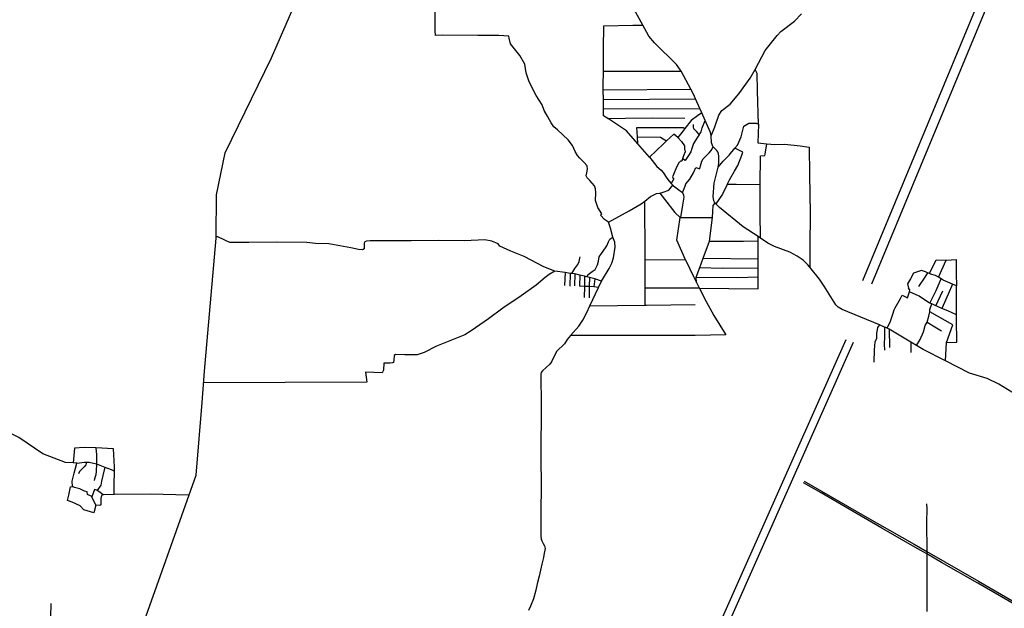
# Model space of a CAD drawing. Header units: millimetres. Extents: x 664923 to 767831, y 3118803 to 3207600.
# Tile 189 of 256: x 695604 to 701937, y 3181373 to 3185159. Entities that reach past the tile are written whole.
import ezdxf

# ---------------------------------------------------------------- set-up
doc = ezdxf.new("R2010")
doc.units = ezdxf.units.MM
doc.layers.add('roads_2', color=2, linetype='Continuous')
doc.layers.add('roads_3', color=3, linetype='Continuous')

msp = doc.modelspace()

# ---------------------------------------------------------------- linework, layer by layer
at = {"layer": 'roads_2'}
for points in [[(701985.94, 3182762.11), (701901.49, 3182815.3), (701826.78, 3182850.25), (701714.04, 3182886.04), (701559.31, 3182964.76), (701414.51, 3183038.45), (701372.64, 3183063.15), (701336.53, 3183084.45), (701196.23, 3183167.22), (701183.15, 3183174.17), (701174.16, 3183178.94), (701166.82, 3183181.97), (701133.41, 3183195.71), (700894, 3183294.25), (700868.6, 3183309.06), (700854.24, 3183323.66), (700777.94, 3183445.78), (700748.34, 3183490.41), (700686.59, 3183565.94), (700673.59, 3183581.84), (700642.2, 3183612.21), (700605.17, 3183638.01), (700558.14, 3183662.62), (700459.78, 3183700.57), (700415.26, 3183721.97), (700368.8, 3183752.86), (700352.84, 3183763.46), (700256.66, 3183827.41), (700105.94, 3183951.3), (700082.05, 3183973.66), (700077.66, 3183979.04), (700072.23, 3183985.69), (700068.73, 3183993.56), (700067.56, 3183996.18), (700065.54, 3184006.31), (700064.88, 3184020.95), (700070.97, 3184106.46), (700072.64, 3184116.24), (700096.99, 3184209.59), (700100.84, 3184235.48), (700100.45, 3184281.63), (700097.96, 3184296.02), (700094.07, 3184308.15), (700088.8, 3184317.22), (700070.51, 3184334.38), (700065.17, 3184340.43), (700062.39, 3184343.6), (700056.86, 3184355.7), (700054.64, 3184366.04), (700050.99, 3184411.93), (700046.35, 3184432.59), (700012.32, 3184510.78), (699991.29, 3184559.11), (699979.13, 3184587.04), (699951.75, 3184649.96), (699938.67, 3184680.02), (699920.92, 3184712.47), (699857.75, 3184827.93), (699854.26, 3184834.32), (699828.31, 3184869.65), (699686.08, 3185010.76), (699650.19, 3185053.65), (699611.14, 3185124.29), (699543.08, 3185247.39)], [(699146.91, 3183127.49), (699200.29, 3183188.31), (699226.77, 3183226.21), (699252.7, 3183275.11), (699271.4, 3183318.28), (699326.66, 3183435.74), (699346.62, 3183476.26), (699396.11, 3183558.21), (699413.37, 3183591.87), (699422.23, 3183627.62), (699433.02, 3183695.78), (699431.92, 3183728.77), (699419.52, 3183759.08), (699403.09, 3183817.92), (699390.03, 3183856.61), (699523.39, 3183929.5), (699601.65, 3183975.22), (699625.53, 3183992.49), (699661.85, 3184022.39), (699700.24, 3184041.16), (699720.71, 3184043.59), (699751.92, 3184003.53), (699817.79, 3183918.41), (699851.56, 3183885.41), (699854.25, 3183885.45), (700059.92, 3183886.82), (700065.02, 3183962.95), (700077.66, 3183979.04)]]:
    msp.add_lwpolyline(points, dxfattribs=at)
at = {"layer": 'roads_3'}
for points in [[(696395.8, 3181264.95), (696485.96, 3181518.38), (696739.07, 3182229.91), (696776.77, 3182696.86), (696792.94, 3182897.05), (696867.48, 3183753.45), (696867.58, 3183763.13), (696870.35, 3184031.76), (696926.41, 3184303.19), (697223.51, 3184912.95), (697470.47, 3185482.04), (697514.43, 3185587.05), (697563.24, 3185825.68), (697590.56, 3185959.23), (697604.36, 3186006.47), (697616.23, 3186019), (697631.48, 3186035.11), (697727.83, 3186136.83), (697827.11, 3186241.65), (697940.1, 3186360.97), (697964.67, 3186386.91), (698011.57, 3186456.92), (698053.52, 3186571.61)], [(701027.29, 3183480.26), (702077.38, 3186013.07)], [(702133.06, 3185990.24), (701082.98, 3183457.41)], [(699390.03, 3183856.61), (699365.05, 3183873.57), (699340.09, 3183901.83), (699347.39, 3183909.78), (699321.77, 3183951.09), (699308.34, 3183994.77), (699309.67, 3184044.79), (699308.34, 3184070.85), (699300.8, 3184090.72), (699270.06, 3184124.54), (699254.05, 3184140.79), (699247.69, 3184155.03), (699250.85, 3184174.43), (699256.14, 3184197.12), (699253.16, 3184218.38), (699233.28, 3184243.26), (699207.74, 3184267.17), (699191.48, 3184284.93), (699177.71, 3184311.44), (699159.56, 3184350.25), (699132.5, 3184386.09), (699062.81, 3184449.46), (699039.72, 3184470.36), (699022.89, 3184496.16), (699000.39, 3184534.04), (698977.72, 3184575.08), (698964.89, 3184610.29), (698926.25, 3184672.02), (698880.42, 3184757.96), (698860.82, 3184817.84), (698853.99, 3184872.5), (698821.34, 3184928.68), (698760.86, 3185003.07), (698752.35, 3185040.53), (698749.29, 3185053.51), (698686.08, 3185057.43), (698551.48, 3185057.74), (698321.61, 3185058.16), (698279.02, 3185057.87), (698276.28, 3185089.77), (698276.4, 3185384.29)], [(700050.99, 3184411.93), (700075.27, 3184470.15), (700101.54, 3184543.64), (700119.8, 3184574.39), (700174.6, 3184614.9), (700228.52, 3184681.04), (700303.23, 3184783.63), (700333.67, 3184839.26), (700355.33, 3184878.87), (700399.83, 3184959.62), (700475.05, 3185057.43), (700499.97, 3185082.65), (700587.06, 3185150.23), (700631.68, 3185196.78)], [(699991.29, 3184559.11), (699964.14, 3184541.37), (699922.46, 3184510.64), (699882.97, 3184459.87), (699879.12, 3184455.25), (699837.67, 3184400.2), (699811.28, 3184423.21), (699764.85, 3184378.87), (699745.92, 3184360.79), (699654.77, 3184274.01), (699580.09, 3184359.89), (699507.56, 3184444.8), (699390.44, 3184521.04), (699387.02, 3184523.14), (699358.65, 3184540.49), (699358.38, 3184584.41), (699358.04, 3184644.4), (699357.66, 3184708.58), (699357.5, 3184734.38), (699358.31, 3184828.06), (699359.55, 3184971.78), (699360.51, 3185119.6), (699547.48, 3185122.82), (699611.14, 3185124.29)], [(700096.99, 3184209.59), (700129.72, 3184248.49), (700167.07, 3184286.65), (700204.69, 3184331.85), (700221.57, 3184352.14), (700244.76, 3184405.11), (700262.1, 3184474.59), (700271.89, 3184479.98), (700293.92, 3184492.96), (700323.88, 3184493.79), (700341.49, 3184493.78), (700354.91, 3184486.64), (700349.65, 3184701.56), (700348.36, 3184812.82), (700333.67, 3184839.26)], [(699358.31, 3184828.06), (699658.27, 3184828.01), (699857.75, 3184827.93)], [(699357.66, 3184708.58), (699920.92, 3184712.47)], [(699358.04, 3184644.4), (699951.75, 3184649.96)], [(699358.38, 3184584.41), (699979.13, 3184587.04)], [(699387.02, 3184523.14), (699500.39, 3184525.9), (699671.56, 3184527.3), (699882.66, 3184524.48)], [(699580.09, 3184359.89), (699577.18, 3184404.32), (699573.22, 3184464.77), (699870.82, 3184465.11), (699882.97, 3184459.87)], [(699936.44, 3184484.92), (699935.32, 3184474.03), (699935, 3184467.08), (699938.42, 3184459.31), (699954.01, 3184441.31), (699967.63, 3184424.59), (699974.52, 3184418.4), (699986.85, 3184437.75), (699993.62, 3184463.3), (700012.32, 3184510.78)], [(700354.91, 3184486.64), (700351.16, 3184365.69), (700409.58, 3184360.88), (700460.13, 3184356.71), (700524.79, 3184357.83), (700624.71, 3184347.39), (700682.04, 3184338.23), (700683.22, 3184162.55), (700687.56, 3183911.31), (700686.82, 3183700.87), (700686.59, 3183565.94)], [(699577.18, 3184404.32), (699726.34, 3184404.15), (699742.71, 3184392.91), (699764.85, 3184378.87)], [(699837.67, 3184400.2), (699861.5, 3184374.59), (699879, 3184347.72), (699880.01, 3184327.3), (699883.17, 3184309.1), (699873.35, 3184282.84), (699866.92, 3184262.74), (699862.79, 3184248.96), (699854.92, 3184248.62), (699843.75, 3184237.98), (699828.93, 3184210.12), (699810.08, 3184162.63), (699803.79, 3184147.73), (699806.37, 3184137.34), (699812.1, 3184134.18), (699794.54, 3184105.06)], [(699974.52, 3184418.4), (699964.06, 3184403.45), (699953.87, 3184386.75), (699938.78, 3184361.49), (699927.94, 3184331.09), (699921.55, 3184309.02), (699905.36, 3184284.83), (699883.41, 3184252.5), (699866.92, 3184262.74)], [(699867.53, 3184047.37), (699883.95, 3184087.34), (699888.51, 3184101.98), (699914.63, 3184132.86), (699938.42, 3184173.05), (699953.78, 3184207.23), (699978.15, 3184200.47), (699982.44, 3184217.94), (699991.3, 3184248.52), (699999.79, 3184263.46), (700023.85, 3184287.79), (700039.12, 3184301.31), (700052.17, 3184317.84), (700065.17, 3184340.43)], [(700154.76, 3184097.91), (700169.33, 3184127.94), (700202, 3184184.81), (700223.43, 3184221.48), (700249.4, 3184286.93), (700254.74, 3184306.59), (700204.69, 3184331.85)], [(700368.8, 3183752.86), (700366.42, 3183915.27), (700366.17, 3184036.39), (700366.74, 3184097.23), (700368.43, 3184283.07), (700395.92, 3184285.72), (700399.29, 3184292.73), (700409.58, 3184360.88)], [(699654.77, 3184274.01), (699672.09, 3184253.52), (699702.41, 3184215), (699730.17, 3184191.03), (699743.56, 3184176.35), (699766.12, 3184140.46), (699781.15, 3184119.82), (699794.54, 3184105.06), (699800.36, 3184098.63), (699805.1, 3184094.08), (699808.54, 3184090.78), (699843.93, 3184063.4), (699867.53, 3184047.37), (699874.32, 3184029.96), (699874.69, 3184017.52), (699866.79, 3183964.96), (699854.25, 3183885.45)], [(699720.71, 3184043.59), (699742.18, 3184048.84), (699779.03, 3184062.39), (699805.1, 3184094.08)], [(700366.74, 3184097.23), (700211.78, 3184098.89), (700154.76, 3184097.91), (700124.8, 3184036.09), (700082.05, 3183973.66)], [(699627.08, 3183322.97), (699626.83, 3183434.33), (699626.41, 3183615.23), (699626.36, 3183636.65), (699625.53, 3183992.49)], [(699887.03, 3183614.06), (699829.58, 3183740.38), (699851.56, 3183885.41)], [(699957.53, 3183468.88), (699954.69, 3183501.98), (699978.1, 3183564.21), (700000.79, 3183624.52), (700040.3, 3183734.65), (700059.92, 3183886.82)], [(699205.96, 3183515.64), (699173.56, 3183523.72), (699155.24, 3183525.87), (699143.83, 3183527.2), (699112.45, 3183531.71), (699046.24, 3183541.21), (698975.94, 3183568.29), (698848.71, 3183634.98), (698762.83, 3183668.87), (698691.81, 3183701.78), (698681.68, 3183716.36), (698640.28, 3183733.79), (698595.62, 3183742.87), (698464.7, 3183736.33), (698297.49, 3183738.39), (698120.76, 3183735.68), (698013.82, 3183736.63), (697859, 3183736.44), (697834.3, 3183735.1), (697822.95, 3183730.3), (697820, 3183721.96), (697819.84, 3183713.03), (697820.31, 3183685.68), (697808.99, 3183679.03), (697782.69, 3183680.74), (697733.39, 3183690.35), (697592.34, 3183716.23), (697506.38, 3183719.07), (697449.74, 3183724.57), (697254.39, 3183727.1), (697077.36, 3183724.7), (696954.97, 3183725.7), (696927.26, 3183737.53), (696918.5, 3183743.52), (696878.64, 3183761.92), (696867.58, 3183763.13)], [(699251.48, 3183505.2), (699261.25, 3183520.53), (699284.96, 3183539.63), (699304.39, 3183553.01), (699320.08, 3183581.54), (699326.64, 3183606.44), (699331.87, 3183632.61), (699345.03, 3183655.44), (699372.4, 3183690.27), (699380.9, 3183704.33), (699390.53, 3183728.84), (699400.72, 3183746.4), (699419.52, 3183759.08)], [(699975.65, 3183432.14), (700353.95, 3183427.57), (700353.85, 3183503.95), (700353.77, 3183562.34), (700353.69, 3183619.96), (700353, 3183736.34), (700352.84, 3183763.46)], [(700040.3, 3183734.65), (700259.73, 3183734.13), (700353, 3183736.34)], [(699155.24, 3183525.87), (699174.61, 3183559.01), (699193.66, 3183583.32), (699202.28, 3183602.83), (699207.48, 3183624.45), (699208.98, 3183634.36)], [(699626.41, 3183615.23), (699887.03, 3183614.06), (699937.7, 3183507.9), (699957.53, 3183468.88), (699974.79, 3183433.87), (699975.65, 3183432.14), (700006.21, 3183370.1), (700068.42, 3183256.8), (700145.06, 3183131.45), (699947.95, 3183128.37), (699146.91, 3183127.49)], [(699978.1, 3183564.21), (700123.03, 3183560.83), (700353.77, 3183562.34)], [(700000.79, 3183624.52), (700353.69, 3183619.96)], [(701456.09, 3183525.25), (701498.03, 3183614.68), (701563.04, 3183612.26)], [(701514.52, 3183503.51), (701563.04, 3183612.26), (701628.1, 3183615.56), (701628.36, 3183525.14), (701629.84, 3183446.79)], [(699046.24, 3183541.21), (699010.16, 3183520.34), (698982.99, 3183500.2), (698925.73, 3183451.25), (698829.26, 3183381.97), (698710.4, 3183302.77), (698618.22, 3183235.71), (698508.61, 3183156.96), (698467.02, 3183131.65), (698285.63, 3183057.84), (698205.96, 3183018.06), (698161.1, 3183002.84), (698081.34, 3183003.94), (698020.11, 3183005.97), (698012.5, 3182999.08), (698011.18, 3182968.31), (698008.63, 3182954.73), (698001.28, 3182950.62), (697987.38, 3182950.38), (697968.83, 3182950.38), (697945.04, 3182950.27), (697943.97, 3182904.13), (697936.2, 3182888.33), (697828.91, 3182891.11), (697837.12, 3182826.38), (696787.01, 3182823.52)], [(699112.45, 3183531.71), (699109.01, 3183448.44)], [(699143.83, 3183527.2), (699141.65, 3183444)], [(699173.56, 3183523.72), (699173.07, 3183446.71)], [(699346.62, 3183476.26), (699302.53, 3183492.07), (699268.24, 3183500.89), (699251.48, 3183505.2), (699237.55, 3183508.79), (699205.96, 3183515.64), (699204.14, 3183443.86)], [(699237.55, 3183508.79), (699236.49, 3183443.12), (699235.11, 3183371.35)], [(699268.24, 3183500.89), (699267.54, 3183442.34), (699267.46, 3183370.59)], [(699954.69, 3183501.98), (700218.02, 3183500.36), (700353.85, 3183503.95)], [(701559.31, 3182964.76), (701564.76, 3183083.17), (701631.5, 3183084.32), (701629.59, 3183229.72), (701629.49, 3183259.75), (701629.04, 3183386.51), (701629.84, 3183446.79), (701603.77, 3183457.58), (701543.62, 3183482.49), (701531.83, 3183491), (701514.52, 3183503.51), (701494.57, 3183513.01), (701462.89, 3183522.29), (701456.09, 3183525.25), (701444.02, 3183530.49), (701429.57, 3183536.78), (701404.39, 3183545.25), (701353.69, 3183528.39), (701332.99, 3183492.37), (701313.46, 3183460.06), (701320.29, 3183431.35)], [(701444.02, 3183530.49), (701425.48, 3183502.05), (701384.55, 3183443.07)], [(699326.66, 3183435.74), (699297.27, 3183441.54), (699267.54, 3183442.34), (699236.49, 3183443.12), (699204.14, 3183443.86)], [(699302.53, 3183492.07), (699297.27, 3183441.54)], [(701457.96, 3183336.26), (701497.89, 3183417.05), (701531.83, 3183491)], [(701603.77, 3183457.58), (701576.88, 3183394.35), (701534.9, 3183302.05)], [(699626.83, 3183434.33), (699974.79, 3183433.87)], [(701183.15, 3183174.17), (701204.18, 3183218.93), (701220.7, 3183264.1), (701229.46, 3183293.16), (701234.52, 3183304.63), (701268.99, 3183366.1), (701280.08, 3183386.28), (701314.98, 3183369.66), (701326.96, 3183408.43)], [(701629.49, 3183259.75), (701572.96, 3183286.16), (701534.9, 3183302.05), (701502.96, 3183315.39), (701495.94, 3183318.65), (701470.89, 3183330.26), (701457.96, 3183336.26), (701449.64, 3183340.12), (701388.64, 3183380.37), (701326.96, 3183408.43), (701328.94, 3183420.64), (701320.29, 3183431.35)], [(701495.94, 3183318.65), (701541.78, 3183414.39)], [(699271.4, 3183318.28), (699627.08, 3183322.97), (699635.11, 3183323.07), (699948.41, 3183327.23)], [(701564.76, 3183083.17), (701605.29, 3183196.56), (701457.96, 3183280.1), (701457.4, 3183294.84), (701470.89, 3183330.26)], [(701372.64, 3183063.15), (701395.83, 3183102.54), (701418.17, 3183151.2), (701427.66, 3183191.95), (701440.26, 3183213.68), (701451.98, 3183250.78), (701457.96, 3183280.1)], [(701133.41, 3183195.71), (701121.05, 3183178.18), (701118.24, 3183163.77), (701115.11, 3183142.42), (701114.87, 3183105.46), (701104.72, 3183086.15), (701099.05, 3183034.75), (701097.36, 3182955.57)], [(701440.26, 3183213.68), (701490.85, 3183184.12), (701533.97, 3183156.9)], [(699146.91, 3183127.49), (699125.4, 3183102.53), (699109.12, 3183073.85), (699059.79, 3183026.15), (699044.73, 3182999.26), (699024.73, 3182958.8), (699014.65, 3182943.18), (698965.59, 3182901.16), (698957.74, 3182890.37), (698955.28, 3182877.72), (698957.29, 3182677), (698956.76, 3182353.37), (698957.03, 3182149.76), (698956.1, 3182001.06), (698955.69, 3181950.11), (698955.7, 3181904.99), (698956.9, 3181864.7), (698956.37, 3181836.3), (698957.94, 3181818.58), (698962.27, 3181806.71), (698964.09, 3181801.7), (698970.94, 3181788.64), (698979.09, 3181774.08), (698981.26, 3181766.76), (698983.71, 3181757.43), (698981.34, 3181746.99), (698977.33, 3181728.42), (698971.95, 3181699.94), (698962.26, 3181655.66), (698953.49, 3181617.23), (698944.96, 3181579.81), (698932.82, 3181529.92), (698923.05, 3181490.21), (698907.96, 3181433.41), (698889.4, 3181386.96), (698876.64, 3181357.84)], [(701166.82, 3183181.97), (701165.57, 3183118.54), (701164.63, 3183071.79), (701165.52, 3183033.54)], [(701196.23, 3183167.22), (701197.55, 3183051.23)], [(700125.21, 3181313.69), (700831.62, 3182904.19), (700919.35, 3183101.75)], [(700963.86, 3183082.18), (700166.48, 3181286.81)], [(701336.53, 3183084.45), (701335.15, 3183017.37)], [(696692.72, 3182099.63), (696443.64, 3182107.03), (696213.06, 3182105.74), (696212.45, 3182105.73), (696210.53, 3182167.45), (696212.69, 3182255.6), (696213.37, 3182283.6), (696206.18, 3182399.14), (696094.44, 3182404.25), (696018.53, 3182407.71), (695955.67, 3182403.17), (695947.63, 3182309.12), (695897.33, 3182311.31), (695752.18, 3182365.84), (695599.16, 3182472.4), (695515.4, 3182514.91), (695399.46, 3182651.66), (695285.21, 3182792.01)], [(696094.44, 3182404.25), (696098.66, 3182359.1), (696097.16, 3182302.94), (696095.75, 3182254.81), (696094.39, 3182231.75), (696085.64, 3182206.37), (696082.34, 3182194.8)], [(696213.06, 3182105.74), (696139.78, 3182103.4), (696130.77, 3182098.48), (696126.31, 3182078.18), (696125.45, 3182038.17), (696120.05, 3182034.6), (696092.92, 3182036.32), (696080.42, 3181986.96), (696017.14, 3182006.77), (695993.76, 3182032.68), (695941.15, 3182055.29), (695911.68, 3182066.09), (695919.19, 3182100.36), (695930.08, 3182154.24), (695942.95, 3182155.76), (695941.26, 3182191.39), (695954.84, 3182241.19), (695972.09, 3182307.35), (695947.63, 3182309.12)], [(695972.09, 3182307.35), (696021.16, 3182312.97), (696034.45, 3182313.28), (696051.53, 3182313.69), (696097.16, 3182302.94), (696140.95, 3182285.2), (696152.42, 3182280.72), (696191.11, 3182265.6), (696212.69, 3182255.6)], [(696034.45, 3182313.28), (696028.88, 3182295.9), (696017.37, 3182281.86), (696006.46, 3182269.07), (695987.87, 3182253.39), (695982.41, 3182238.38)], [(696152.42, 3182280.72), (696138.82, 3182227.41), (696128.94, 3182190.04), (696126.27, 3182165.39), (696102.1, 3182131.39)], [(701999.68, 3181400.33), (701766.06, 3181534.29), (701533.83, 3181667.7), (701438.15, 3181722.28), (701361.31, 3181766.12), (701149.64, 3181887.82), (700990.15, 3181979.48), (700759.28, 3182115.25), (700645.46, 3182179.66)], [(700648.68, 3182190.42), (701039.96, 3181965.38), (701357.14, 3181785.33), (701438.02, 3181738.68), (701769.99, 3181547.2), (702067.41, 3181375.34)], [(696092.92, 3182036.32), (696067.27, 3182088.74), (696064.45, 3182094.51), (696040.24, 3182104.76), (696037.55, 3182121.88), (696020.84, 3182127.26), (695990.88, 3182141.97), (695955.99, 3182149.86), (695942.95, 3182155.76)], [(696139.78, 3182103.4), (696111.9, 3182124.53), (696102.1, 3182131.39), (696099.23, 3182133.39), (696085.28, 3182136.08), (696067.27, 3182088.74)], [(701437.36, 3182045.19), (701437.74, 3182012.52), (701436.83, 3181926.45), (701437.09, 3181885.73), (701436.91, 3181856.51), (701437.67, 3181807.91), (701437.86, 3181757.51), (701438.02, 3181738.68), (701438.15, 3181722.28), (701438.45, 3181688.43), (701437.95, 3181622.92), (701439.32, 3181568.51), (701439.18, 3181516.83), (701438.17, 3181450.72), (701438.15, 3181402.1), (701439.63, 3181351.99)], [(695803.62, 3181316.4), (695805.45, 3181404.15)]]:
    msp.add_lwpolyline(points, dxfattribs=at)

doc.saveas('drawing.dxf')
